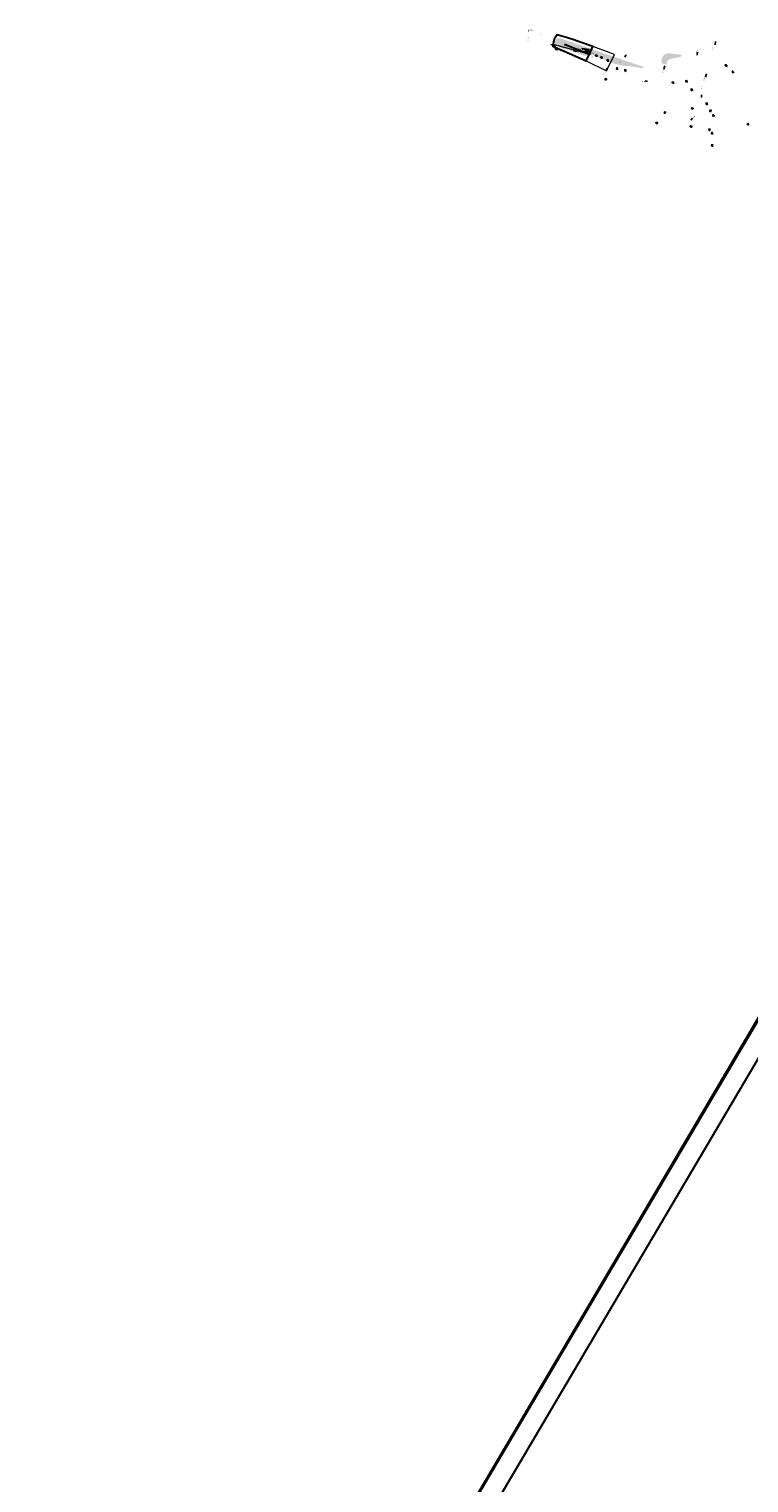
# Model space of a CAD drawing. Extents: x 1160061 to 2574774, y 200346 to 1150371.
# Tile 10 of 123: x 2475139 to 2479896, y 357130 to 366746. Entities that reach past the tile are written whole.
import ezdxf
from ezdxf.enums import TextEntityAlignment as Align

# ---------------------------------------------------------------- set-up
doc = ezdxf.new("R2010")
doc.units = 0
doc.header["$MEASUREMENT"] = 0
doc.linetypes.add('DGN Style 2', pattern=[29.296317, 17.57779, -11.718527])
for name, color, linetype, lineweight in [('Exist Earthen Structure Ditch Cogo Point CELL', 5, 'Continuous', 13), ('Exist Plan Preparation Drainage Arrows Symbol CELL', 5, 'Continuous', 30), ('Exist Plan Preparation Drainage Notes Label', 31, 'Continuous', 30), ('Exist Plan Preparation Watershed Blue', 5, 'Continuous', 30), ('Exist Structure Minor Catch Basin Text', 30, 'Continuous', 13), ('Exist Structure Minor Drop Inlet', 30, 'Continuous', 13), ('Exist Structure Minor Junction Box', 30, 'Continuous', 13), ('Exist Structure Minor Pipes RCP 15 Inch', 30, 'Continuous', 0), ('Exist Structure Minor Pipes RCP 18 Inch', 30, 'Continuous', 0), ('Prop Drainage Structure Box Number Symbol CELL', 9, 'Continuous', 30), ('Prop Drainage Structure Drop Inlet Adjust CELL', 7, 'Continuous', 30), ('Prop Drainage Structure Drop Inlet Adjust Label', 9, 'Continuous', 30), ('Prop Drainage Structure Plot Symbol 20 Scale', 9, 'DGN Style 2', 13), ('Prop Drainage Structure Plot Symbol 50 Scale', 9, 'DGN Style 2', 13), ('Prop Drainage Structure Retain Label', 9, 'Continuous', 30), ('Prop Earthen Structure Ditch Flow Line', 6, 'Rdy Ditch Special Prp', 30), ('Prop Earthen Structure False Cut Ditch Detail CELL', 9, 'Continuous', 30), ('Typical Terminator CELL', 7, 'Continuous', 0)]:
    doc.layers.add(name, color=color, linetype=linetype, lineweight=lineweight)
for name, color, linetype, lineweight, plot in [('Scratch_Level_5', 6, 'Continuous', 0, False), ('Scratch_Level_6', 30, 'Continuous', 0, False), ('Scratch_Level_7', 9, 'Continuous', 0, False)]:
    doc.layers.add(name, color=color, linetype=linetype, lineweight=lineweight, plot=plot)
doc.styles.add('Style-font001', font='font001.shx')
doc.styles.add('Style-GEOMETRICFUTURA_211_M_L', font='GEOMETRICFUTURA_211_M_L.shx')
doc.linetypes.add('Rdy Ditch Special Prp', pattern='A,0.55,-0.2,[22,dgnlstyle-RdylsE.shx,S=0.001111,R=0,X=0,Y=0],-0.2,0.55', length=1.5)
doc.dimstyles.new('erosion_control', dxfattribs={"dimtxt": 4.99999, "dimasz": 9.99998, "dimexe": 2.499995, "dimexo": 2.499995, "dimgap": 2.499995, "dimtad": 0, "dimtih": 1, "dimtoh": 1, "dimzin": 3, "dimdsep": 46, "dimtxsty": 'Style-GEOMETRICFUTURA_211_M_L', "dimcen": 0.09, "dimaunit": 1, "dimadec": 4, "dimazin": 3, "dimtfac": 1, "dimtofl": 0, "dimtmove": 0, "dimatfit": 1, "dimfxl": 1, "dimtzin": 3, "dimlwd": 106, "dimarcsym": 0})

# ---------------------------------------------------------------- blocks, each defined once
blk = doc.blocks.new('TERMINATOR_0.5')
at = {"color": 1, "linetype": 'Continuous', "lineweight": 0}
blk.add_line((0, 0), (-0.992551, -0.12183), dxfattribs=at)
at = {"layer": 'Typical Terminator CELL', "color": 1, "linetype": 'Continuous', "lineweight": 0, "extrusion": (0, 0, -1)}
blk.add_solid([(1.016539, 0.122782), (0, 0), (0.866019, -0.106299), (0.961185, -0.373521)], dxfattribs=at)
blk = doc.blocks.new('PROP DRAINAGE STRUCTURE DROP INLET ADJUST')
at = {"layer": 'Prop Drainage Structure Drop Inlet Adjust CELL', "color": 7, "lineweight": 13}
blk.add_line((0, 1.15627), (0, -1.15627), dxfattribs=at)
at = {"layer": 'Prop Drainage Structure Drop Inlet Adjust CELL', "flags": 128}
for points in [[(-1.75, 1.25), (1.75, 1.25), (1.75, -1.25), (-1.75, -1.25), (-1.75, 1.25)], [(-1.66667, 1.16667), (1.66667, 1.16667), (1.66667, -1.16667), (-1.66667, -1.16667), (-1.66667, 1.16667)], [(0, 1.15627), (0, -1.15627), (-1.65627, -1.15627), (-1.65627, 1.15627), (1.65627, 1.15627), (1.65627, -1.15627), (0, -1.15627)], [(-1.52087, 0.86717), (-1.52087, 1.03387), (-0.125, 1.03387), (-0.125, 0.86717), (-1.52087, 0.86717)], [(-1.52087, 0.60147), (-1.52087, 0.76817), (-0.125, 0.76817), (-0.125, 0.60147), (-1.52087, 0.60147)], [(-1.52087, 0.33577), (-1.52087, 0.50247), (-0.125, 0.50247), (-0.125, 0.33577), (-1.52087, 0.33577)], [(-1.52087, 0.07007), (-1.52087, 0.23677), (-0.125, 0.23677), (-0.125, 0.07007), (-1.52087, 0.07007)], [(0.125, 0.86717), (0.125, 1.03387), (1.52087, 1.03387), (1.52087, 0.86717), (0.125, 0.86717)], [(0.125, 0.60147), (0.125, 0.76817), (1.52087, 0.76817), (1.52087, 0.60147), (0.125, 0.60147)], [(0.125, 0.33577), (0.125, 0.50247), (1.52087, 0.50247), (1.52087, 0.33577), (0.125, 0.33577)], [(0.125, 0.07007), (0.125, 0.23677), (1.52087, 0.23677), (1.52087, 0.07007), (0.125, 0.07007)], [(-1.52087, -0.19563), (-1.52087, -0.02893), (-0.125, -0.02893), (-0.125, -0.19563), (-1.52087, -0.19563)], [(-1.52087, -0.46133), (-1.52087, -0.29463), (-0.125, -0.29463), (-0.125, -0.46133), (-1.52087, -0.46133)], [(-0.125, -0.72703), (-1.52087, -0.72703), (-1.52087, -0.56033), (-0.125, -0.56033), (-0.125, -0.72703)], [(-0.125, -1.03387), (-1.52087, -1.03387), (-1.52087, -0.82603), (-0.125, -0.82603), (-0.125, -1.03387)], [(0.125, -0.19563), (0.125, -0.02893), (1.52087, -0.02893), (1.52087, -0.19563), (0.125, -0.19563)], [(0.125, -0.46133), (0.125, -0.29463), (1.52087, -0.29463), (1.52087, -0.46133), (0.125, -0.46133)], [(1.52087, -0.72703), (0.125, -0.72703), (0.125, -0.56033), (1.52087, -0.56033), (1.52087, -0.72703)], [(1.52087, -1.03387), (0.125, -1.03387), (0.125, -0.82603), (1.52087, -0.82603), (1.52087, -1.03387)]]:
    blk.add_lwpolyline(points, dxfattribs=at)
at = {"layer": 'Prop Drainage Structure Plot Symbol 20 Scale', "extrusion": (0, 0, -1)}
blk.add_solid([(2.00004, 2.00004), (-2.00004, 2.00004), (2.00004, -2.00004), (-2.00004, -2.00004)], dxfattribs=at)
at = {"layer": 'Prop Drainage Structure Plot Symbol 50 Scale', "extrusion": (0, 0, -1)}
blk.add_solid([(3.5, 3.5), (-3.5, 3.5), (3.5, -3.5), (-3.5, -3.5)], dxfattribs=at)
blk = doc.blocks.new('PROP DRAINAGE STRUCTURE BOX NUMBER SYMBOL_39')
at = {"layer": 'Prop Drainage Structure Box Number Symbol CELL', "flags": 128}
blk.add_lwpolyline([(-5.000009, 8.944294), (5.000009, 8.944294), (9.47214, 0), (5.000009, -8.944294), (-5.000009, -8.944294), (-9.47214, 0), (-5.000009, 8.944294)], dxfattribs=at)
at = {"layer": 'Prop Drainage Structure Box Number Symbol CELL', "insert": (0.249251, -0.827124), "char_height": 4.99999, "attachment_point": 5, "line_spacing_factor": 0.6, "style": 'Style-GEOMETRICFUTURA_211_M_L'}
blk.add_mtext('\\T1.051;0400', dxfattribs=at)
blk = doc.blocks.new('EXIST EARTHEN STRUCTURE DITCH COGO POINT_27')
at = {"layer": 'Exist Earthen Structure Ditch Cogo Point CELL'}
for p, q in [((-0.06, 0), (0.06, 0)), ((0, -0.06), (0, 0.06))]:
    blk.add_line(p, q, dxfattribs=at)
blk.add_circle((0, 0), 0.04, dxfattribs=at)
blk.add_point((0, 0), dxfattribs=at)
blk = doc.blocks.new('EXIST PLAN PREPARATION DRAINAGE ARROWS SYMBOL_133')
at = {"layer": 'Exist Plan Preparation Drainage Arrows Symbol CELL'}
for p, q in [((-3.867991, 1.499997), (6.131989, 1.499997)), ((-3.867991, -1.499997), (6.131989, -1.499997))]:
    blk.add_line(p, q, dxfattribs=at)
at = {"layer": 'Exist Plan Preparation Drainage Arrows Symbol CELL', "flags": 128}
blk.add_lwpolyline([(0, 3.965233), (-6.867985, 0), (0, -3.965233)], dxfattribs=at)
blk = doc.blocks.new('EXIST PLAN PREPARATION DRAINAGE ARROWS SYMBOL_134')
at = {"layer": 'Exist Plan Preparation Drainage Arrows Symbol CELL'}
for p, q in [((-3.867991, 1.499997), (6.131989, 1.499997)), ((-3.867991, -1.499997), (6.131989, -1.499997))]:
    blk.add_line(p, q, dxfattribs=at)
at = {"layer": 'Exist Plan Preparation Drainage Arrows Symbol CELL', "flags": 128}
blk.add_lwpolyline([(0, 3.965233), (-6.867985, 0), (0, -3.965233)], dxfattribs=at)
blk = doc.blocks.new('EXIST PLAN PREPARATION DRAINAGE ARROWS SYMBOL_135')
at = {"layer": 'Exist Plan Preparation Drainage Arrows Symbol CELL'}
for p, q in [((-3.867991, 1.499997), (6.131989, 1.499997)), ((-3.867991, -1.499997), (6.131989, -1.499997))]:
    blk.add_line(p, q, dxfattribs=at)
at = {"layer": 'Exist Plan Preparation Drainage Arrows Symbol CELL', "flags": 128}
blk.add_lwpolyline([(0, 3.965233), (-6.867985, 0), (0, -3.965233)], dxfattribs=at)
blk = doc.blocks.new('EXIST PLAN PREPARATION DRAINAGE ARROWS SYMBOL_136')
at = {"layer": 'Exist Plan Preparation Drainage Arrows Symbol CELL'}
for p, q in [((-3.867991, 1.499997), (6.131989, 1.499997)), ((-3.867991, -1.499997), (6.131989, -1.499997))]:
    blk.add_line(p, q, dxfattribs=at)
at = {"layer": 'Exist Plan Preparation Drainage Arrows Symbol CELL', "flags": 128}
blk.add_lwpolyline([(0, 3.965233), (-6.867985, 0), (0, -3.965233)], dxfattribs=at)
blk = doc.blocks.new('EXIST PLAN PREPARATION DRAINAGE ARROWS SYMBOL_137')
at = {"layer": 'Exist Plan Preparation Drainage Arrows Symbol CELL'}
for p, q in [((-3.867991, 1.499997), (6.131989, 1.499997)), ((-3.867991, -1.499997), (6.131989, -1.499997))]:
    blk.add_line(p, q, dxfattribs=at)
at = {"layer": 'Exist Plan Preparation Drainage Arrows Symbol CELL', "flags": 128}
blk.add_lwpolyline([(0, 3.965233), (-6.867985, 0), (0, -3.965233)], dxfattribs=at)
blk = doc.blocks.new('EXIST PLAN PREPARATION DRAINAGE ARROWS SYMBOL_138')
at = {"layer": 'Exist Plan Preparation Drainage Arrows Symbol CELL'}
for p, q in [((-3.867991, 1.499997), (6.131989, 1.499997)), ((-3.867991, -1.499997), (6.131989, -1.499997))]:
    blk.add_line(p, q, dxfattribs=at)
at = {"layer": 'Exist Plan Preparation Drainage Arrows Symbol CELL', "flags": 128}
blk.add_lwpolyline([(0, 3.965233), (-6.867985, 0), (0, -3.965233)], dxfattribs=at)
blk = doc.blocks.new('EXIST PLAN PREPARATION DRAINAGE ARROWS SYMBOL_139')
at = {"layer": 'Exist Plan Preparation Drainage Arrows Symbol CELL'}
for p, q in [((-3.867991, 1.499997), (6.131989, 1.499997)), ((-3.867991, -1.499997), (6.131989, -1.499997))]:
    blk.add_line(p, q, dxfattribs=at)
at = {"layer": 'Exist Plan Preparation Drainage Arrows Symbol CELL', "flags": 128}
blk.add_lwpolyline([(0, 3.965233), (-6.867985, 0), (0, -3.965233)], dxfattribs=at)
blk = doc.blocks.new('EXIST PLAN PREPARATION DRAINAGE ARROWS SYMBOL_140')
at = {"layer": 'Exist Plan Preparation Drainage Arrows Symbol CELL'}
for p, q in [((-3.867991, 1.499997), (6.131989, 1.499997)), ((-3.867991, -1.499997), (6.131989, -1.499997))]:
    blk.add_line(p, q, dxfattribs=at)
at = {"layer": 'Exist Plan Preparation Drainage Arrows Symbol CELL', "flags": 128}
blk.add_lwpolyline([(0, 3.965233), (-6.867985, 0), (0, -3.965233)], dxfattribs=at)
blk = doc.blocks.new('EXIST PLAN PREPARATION DRAINAGE ARROWS SYMBOL_141')
at = {"layer": 'Exist Plan Preparation Drainage Arrows Symbol CELL'}
for p, q in [((-3.867991, 1.499997), (6.131989, 1.499997)), ((-3.867991, -1.499997), (6.131989, -1.499997))]:
    blk.add_line(p, q, dxfattribs=at)
at = {"layer": 'Exist Plan Preparation Drainage Arrows Symbol CELL', "flags": 128}
blk.add_lwpolyline([(0, 3.965233), (-6.867985, 0), (0, -3.965233)], dxfattribs=at)
blk = doc.blocks.new('EXIST PLAN PREPARATION DRAINAGE ARROWS SYMBOL_142')
at = {"layer": 'Exist Plan Preparation Drainage Arrows Symbol CELL'}
for p, q in [((-3.867991, 1.499997), (6.131989, 1.499997)), ((-3.867991, -1.499997), (6.131989, -1.499997))]:
    blk.add_line(p, q, dxfattribs=at)
at = {"layer": 'Exist Plan Preparation Drainage Arrows Symbol CELL', "flags": 128}
blk.add_lwpolyline([(0, 3.965233), (-6.867985, 0), (0, -3.965233)], dxfattribs=at)
blk = doc.blocks.new('EXIST PLAN PREPARATION DRAINAGE ARROWS SYMBOL_224')
at = {"layer": 'Exist Plan Preparation Drainage Arrows Symbol CELL'}
for p, q in [((-3.867991, 1.499997), (6.131989, 1.499997)), ((-3.867991, -1.499997), (6.131989, -1.499997))]:
    blk.add_line(p, q, dxfattribs=at)
at = {"layer": 'Exist Plan Preparation Drainage Arrows Symbol CELL', "flags": 128}
blk.add_lwpolyline([(0, 3.965233), (-6.867985, 0), (0, -3.965233)], dxfattribs=at)
blk = doc.blocks.new('EXIST PLAN PREPARATION DRAINAGE ARROWS SYMBOL_225')
at = {"layer": 'Exist Plan Preparation Drainage Arrows Symbol CELL'}
for p, q in [((-3.867991, 1.499997), (6.131989, 1.499997)), ((-3.867991, -1.499997), (6.131989, -1.499997))]:
    blk.add_line(p, q, dxfattribs=at)
at = {"layer": 'Exist Plan Preparation Drainage Arrows Symbol CELL', "flags": 128}
blk.add_lwpolyline([(0, 3.965233), (-6.867985, 0), (0, -3.965233)], dxfattribs=at)
blk = doc.blocks.new('EXIST PLAN PREPARATION DRAINAGE ARROWS SYMBOL_226')
at = {"layer": 'Exist Plan Preparation Drainage Arrows Symbol CELL'}
for p, q in [((-3.867991, 1.499997), (6.131989, 1.499997)), ((-3.867991, -1.499997), (6.131989, -1.499997))]:
    blk.add_line(p, q, dxfattribs=at)
at = {"layer": 'Exist Plan Preparation Drainage Arrows Symbol CELL', "flags": 128}
blk.add_lwpolyline([(0, 3.965233), (-6.867985, 0), (0, -3.965233)], dxfattribs=at)
blk = doc.blocks.new('EXIST PLAN PREPARATION DRAINAGE ARROWS SYMBOL_227')
at = {"layer": 'Exist Plan Preparation Drainage Arrows Symbol CELL'}
for p, q in [((-3.867991, 1.499997), (6.131989, 1.499997)), ((-3.867991, -1.499997), (6.131989, -1.499997))]:
    blk.add_line(p, q, dxfattribs=at)
at = {"layer": 'Exist Plan Preparation Drainage Arrows Symbol CELL', "flags": 128}
blk.add_lwpolyline([(0, 3.965233), (-6.867985, 0), (0, -3.965233)], dxfattribs=at)
blk = doc.blocks.new('EXIST PLAN PREPARATION DRAINAGE ARROWS SYMBOL_228')
at = {"layer": 'Exist Plan Preparation Drainage Arrows Symbol CELL'}
for p, q in [((-3.867991, 1.499997), (6.131989, 1.499997)), ((-3.867991, -1.499997), (6.131989, -1.499997))]:
    blk.add_line(p, q, dxfattribs=at)
at = {"layer": 'Exist Plan Preparation Drainage Arrows Symbol CELL', "flags": 128}
blk.add_lwpolyline([(0, 3.965233), (-6.867985, 0), (0, -3.965233)], dxfattribs=at)
blk = doc.blocks.new('EXIST PLAN PREPARATION DRAINAGE ARROWS SYMBOL_232')
at = {"layer": 'Exist Plan Preparation Drainage Arrows Symbol CELL'}
for p, q in [((-3.867991, 1.499997), (6.131989, 1.499997)), ((-3.867991, -1.499997), (6.131989, -1.499997))]:
    blk.add_line(p, q, dxfattribs=at)
at = {"layer": 'Exist Plan Preparation Drainage Arrows Symbol CELL', "flags": 128}
blk.add_lwpolyline([(0, 3.965233), (-6.867985, 0), (0, -3.965233)], dxfattribs=at)
blk = doc.blocks.new('EXIST PLAN PREPARATION DRAINAGE ARROWS SYMBOL_233')
at = {"layer": 'Exist Plan Preparation Drainage Arrows Symbol CELL'}
for p, q in [((-3.867991, 1.499997), (6.131989, 1.499997)), ((-3.867991, -1.499997), (6.131989, -1.499997))]:
    blk.add_line(p, q, dxfattribs=at)
at = {"layer": 'Exist Plan Preparation Drainage Arrows Symbol CELL', "flags": 128}
blk.add_lwpolyline([(0, 3.965233), (-6.867985, 0), (0, -3.965233)], dxfattribs=at)
blk = doc.blocks.new('EXIST PLAN PREPARATION DRAINAGE ARROWS SYMBOL_234')
at = {"layer": 'Exist Plan Preparation Drainage Arrows Symbol CELL'}
for p, q in [((-3.867991, 1.499997), (6.131989, 1.499997)), ((-3.867991, -1.499997), (6.131989, -1.499997))]:
    blk.add_line(p, q, dxfattribs=at)
at = {"layer": 'Exist Plan Preparation Drainage Arrows Symbol CELL', "flags": 128}
blk.add_lwpolyline([(0, 3.965233), (-6.867985, 0), (0, -3.965233)], dxfattribs=at)
blk = doc.blocks.new('EXIST PLAN PREPARATION DRAINAGE ARROWS SYMBOL_235')
at = {"layer": 'Exist Plan Preparation Drainage Arrows Symbol CELL'}
for p, q in [((-3.867991, 1.499997), (6.131989, 1.499997)), ((-3.867991, -1.499997), (6.131989, -1.499997))]:
    blk.add_line(p, q, dxfattribs=at)
at = {"layer": 'Exist Plan Preparation Drainage Arrows Symbol CELL', "flags": 128}
blk.add_lwpolyline([(0, 3.965233), (-6.867985, 0), (0, -3.965233)], dxfattribs=at)
blk = doc.blocks.new('EXIST PLAN PREPARATION DRAINAGE ARROWS SYMBOL_236')
at = {"layer": 'Exist Plan Preparation Drainage Arrows Symbol CELL'}
for p, q in [((-3.867991, 1.499997), (6.131989, 1.499997)), ((-3.867991, -1.499997), (6.131989, -1.499997))]:
    blk.add_line(p, q, dxfattribs=at)
at = {"layer": 'Exist Plan Preparation Drainage Arrows Symbol CELL', "flags": 128}
blk.add_lwpolyline([(0, 3.965233), (-6.867985, 0), (0, -3.965233)], dxfattribs=at)
blk = doc.blocks.new('EXIST PLAN PREPARATION DRAINAGE ARROWS SYMBOL_237')
at = {"layer": 'Exist Plan Preparation Drainage Arrows Symbol CELL'}
for p, q in [((-3.867991, 1.499997), (6.131989, 1.499997)), ((-3.867991, -1.499997), (6.131989, -1.499997))]:
    blk.add_line(p, q, dxfattribs=at)
at = {"layer": 'Exist Plan Preparation Drainage Arrows Symbol CELL', "flags": 128}
blk.add_lwpolyline([(0, 3.965233), (-6.867985, 0), (0, -3.965233)], dxfattribs=at)
blk = doc.blocks.new('EXIST PLAN PREPARATION DRAINAGE ARROWS SYMBOL_238')
at = {"layer": 'Exist Plan Preparation Drainage Arrows Symbol CELL'}
for p, q in [((-3.867991, 1.499997), (6.131989, 1.499997)), ((-3.867991, -1.499997), (6.131989, -1.499997))]:
    blk.add_line(p, q, dxfattribs=at)
at = {"layer": 'Exist Plan Preparation Drainage Arrows Symbol CELL', "flags": 128}
blk.add_lwpolyline([(0, 3.965233), (-6.867985, 0), (0, -3.965233)], dxfattribs=at)
blk = doc.blocks.new('PROP DRAINAGE STRUCTURE BOX NUMBER SYMBOL_294')
at = {"layer": 'Scratch_Level_7', "lineweight": 30, "flags": 128}
blk.add_lwpolyline([(-5.000009, 8.944294), (5.000009, 8.944294), (9.47214, 0), (5.000009, -8.944294), (-5.000009, -8.944294), (-9.47214, 0), (-5.000009, 8.944294)], dxfattribs=at)
at = {"layer": 'Scratch_Level_7', "lineweight": 30, "insert": (0.340918, -0.827124), "char_height": 4.99999, "attachment_point": 5, "line_spacing_factor": 0.6, "style": 'Style-GEOMETRICFUTURA_211_M_L'}
blk.add_mtext('\\T1.051;0407', dxfattribs=at)
blk = doc.blocks.new('PROP EARTHEN STRUCTURE FALSE CUT DITCH DETAIL')
at = {"layer": 'Prop Earthen Structure False Cut Ditch Detail CELL', "lineweight": 13, "annotation_type": 0, "has_hookline": 1, "hookline_direction": 0, "horizontal_direction": (0.992551, -0.12183, 0)}
for points, text_width in [([(14.88747, 25.09995), (-71875.067361, -165309.807514), (-71870.104615, -165310.416661)], 36.795381), ([(13.249973, 39.012422), (-71867.418185, -165269.971056), (-71862.45544, -165270.580203)], 31.049938), ([(166.29736, 51.689243), (-71718.288648, -165324.802677), (-71713.325903, -165325.411823)], 21.357533)]:
    blk.add_leader(points, dimstyle='erosion_control', override={"dimasz": 4.99999, "dimldrblk": 'TERMINATOR_0.5', "dimlwd": -2}, dxfattribs=dict(at, text_width=text_width))

msp = doc.modelspace()

# ---------------------------------------------------------------- hatches: boundary and pattern name
at = {"layer": 'Scratch_Level_6'}
for points in [[(2479192, 366487.2), (2479106.5, 366502.1), (2479066.2, 366503.6), (2479000.6, 366518.5), (2478867.5, 366574.9), (2478807.8, 366570.1), (2478676.8, 366619.9), (2478645.1, 366624.3), (2478621.2, 366644.3), (2478611.9, 366655.7), (2478616.5, 366673.2), (2478625.2, 366684.3), (2478649.4, 366685.7), (2478850.4, 366616.3), (2479051.5, 366546.9), (2479203.2, 366494.6)], [(2479352.2, 366511.9), (2479322.3, 366518.5), (2479317, 366534.8), (2479321, 366555.7), (2479334.9, 366577), (2479361.9, 366586.8), (2479453.9, 366576.5), (2479444.8, 366562.5), (2479377.3, 366549.3), (2479355.1, 366535.4)]]:
    msp.add_hatch(color=256, dxfattribs=at).paths.add_polyline_path(points)

# ---------------------------------------------------------------- linework, layer by layer
at = {"layer": 'Exist Plan Preparation Drainage Notes Label'}
msp.add_line((2478790.7, 366618.2), (2478842.2, 366611.9), dxfattribs=at)
at = {"layer": 'Exist Plan Preparation Watershed Blue', "flags": 128}
msp.add_lwpolyline([(2478841.8, 366579.9), (2478864.7, 366631.1), (2478781.4, 366660.7), (2478738.6, 366674.5), (2478697.4, 366687.9), (2478666.4, 366697.3), (2478629.7, 366707.9), (2478609.7, 366679.4), (2478601.1, 366640.6), (2478599.6, 366634), (2478821.3, 366535.7), (2478841.8, 366579.9)], close=True, dxfattribs=at)
at = {"layer": 'Exist Structure Minor Drop Inlet', "flags": 128}
for points in [[(2478439.4, 366735), (2478441, 366735.2), (2478441.1, 366734.1), (2478439.5, 366734), (2478439.4, 366735)], [(2478840.4, 366579.6), (2478842, 366579.8), (2478842, 366578.7), (2478840.4, 366578.6), (2478840.4, 366579.6)]]:
    msp.add_lwpolyline(points, close=True, dxfattribs=at)
at = {"layer": 'Exist Structure Minor Junction Box', "flags": 128}
msp.add_lwpolyline([(2478610.4, 366641.7), (2478609.9, 366640.2), (2478608.6, 366640.7), (2478609.1, 366642.1), (2478610.4, 366641.7)], close=True, dxfattribs=at)
at = {"layer": 'Exist Structure Minor Pipes RCP 15 Inch'}
msp.add_line((2478839.6, 366579.7), (2478610, 366641.2), dxfattribs=at)
at = {"layer": 'Prop Earthen Structure Ditch Flow Line', "ltscale": 34.596932}
msp.add_line((2478677.5, 366647), (2478840.5, 366579.5), dxfattribs=at)
at = {"layer": 'Scratch_Level_5', "flags": 128}
msp.add_lwpolyline([(2478864.7, 366631.1), (2478841.8, 366579.9), (2478821.3, 366535.7), (2478954.4, 366470.3), (2479007.8, 366579), (2478984, 366587.7), (2478961.8, 366595.8), (2478930.6, 366607.2), (2478907.2, 366615.7), (2478882.6, 366624.7), (2478864.7, 366631.1)], close=True, dxfattribs=at)

# ---------------------------------------------------------------- block references
at = {"layer": 'Exist Earthen Structure Ditch Cogo Point CELL', "xscale": 75, "yscale": 75, "zscale": 75, "rotation": 350.238546}
msp.add_blockref('EXIST EARTHEN STRUCTURE DITCH COGO POINT_27', (2478609.7, 366641), dxfattribs=at)
at = {"layer": 'Exist Plan Preparation Drainage Arrows Symbol CELL'}
for name, p, rotation in [('EXIST PLAN PREPARATION DRAINAGE ARROWS SYMBOL_137', (2478888.9, 366570), 353.002296), ('EXIST PLAN PREPARATION DRAINAGE ARROWS SYMBOL_138', (2478920, 366559.6), 150.382431), ('EXIST PLAN PREPARATION DRAINAGE ARROWS SYMBOL_136', (2478962, 366539.9), 140.467229), ('EXIST PLAN PREPARATION DRAINAGE ARROWS SYMBOL_238', (2479023.7, 366482.8), 263.002296), ('EXIST PLAN PREPARATION DRAINAGE ARROWS SYMBOL_135', (2479079.7, 366472.1), 310.084861), ('EXIST PLAN PREPARATION DRAINAGE ARROWS SYMBOL_133', (2479746.2, 366504.3), 339.13261), ('EXIST PLAN PREPARATION DRAINAGE ARROWS SYMBOL_139', (2478951.6, 366416.2), 29.872194), ('EXIST PLAN PREPARATION DRAINAGE ARROWS SYMBOL_142', (2479395.9, 366392.2), 353.002296), ('EXIST PLAN PREPARATION DRAINAGE ARROWS SYMBOL_141', (2479485.8, 366402.2), 21.414958), ('EXIST PLAN PREPARATION DRAINAGE ARROWS SYMBOL_134', (2479790.2, 366460.6), 290.257625), ('EXIST PLAN PREPARATION DRAINAGE ARROWS SYMBOL_140', (2479518.5, 366343.1), 301.213322), ('EXIST PLAN PREPARATION DRAINAGE ARROWS SYMBOL_235', (2479341.7, 366196.2), 62.404122), ('EXIST PLAN PREPARATION DRAINAGE ARROWS SYMBOL_225', (2479521.3, 366221.2), 173.002296), ('EXIST PLAN PREPARATION DRAINAGE ARROWS SYMBOL_224', (2479617.3, 366254.6), 98.654606), ('EXIST PLAN PREPARATION DRAINAGE ARROWS SYMBOL_226', (2479643.4, 366207.6), 29.93905), ('EXIST PLAN PREPARATION DRAINAGE ARROWS SYMBOL_237', (2479287.9, 366125.7), 353.002296), ('EXIST PLAN PREPARATION DRAINAGE ARROWS SYMBOL_236', (2479515.4, 366101.7), 353.002296), ('EXIST PLAN PREPARATION DRAINAGE ARROWS SYMBOL_232', (2479635.7, 366082.6), 70.959721), ('EXIST PLAN PREPARATION DRAINAGE ARROWS SYMBOL_227', (2479662.6, 366174), 331.696513), ('EXIST PLAN PREPARATION DRAINAGE ARROWS SYMBOL_228', (2479888.3, 366115.7), 249.794368), ('EXIST PLAN PREPARATION DRAINAGE ARROWS SYMBOL_233', (2479651.6, 366056), 263.002296), ('EXIST PLAN PREPARATION DRAINAGE ARROWS SYMBOL_234', (2479653.4, 365979.9), 83.002296)]:
    msp.add_blockref(name, p, dxfattribs=dict(at, rotation=rotation))
at = {"layer": 'Prop Drainage Structure Box Number Symbol CELL', "rotation": 353.002296}
msp.add_blockref('PROP DRAINAGE STRUCTURE BOX NUMBER SYMBOL_39', (2478824.8, 366600.3), dxfattribs=at)
at = {"layer": 'Prop Drainage Structure Plot Symbol 20 Scale', "rotation": 337.0569}
msp.add_blockref('PROP DRAINAGE STRUCTURE DROP INLET ADJUST', (2478841.2, 366579.1), dxfattribs=at)
at = {"layer": 'Prop Earthen Structure False Cut Ditch Detail CELL', "rotation": 353.002296}
msp.add_blockref('PROP EARTHEN STRUCTURE FALSE CUT DITCH DETAIL', (2482470.5, 364468.6), dxfattribs=at)
at = {"layer": 'Scratch_Level_7', "lineweight": 30, "rotation": 353.002296}
msp.add_blockref('PROP DRAINAGE STRUCTURE BOX NUMBER SYMBOL_294', (2478826.6, 366600), dxfattribs=at)

# ---------------------------------------------------------------- texts
at = {"layer": 'Exist Earthen Structure Ditch Cogo Point CELL', "insert": (2478595.6, 366640.5), "char_height": 5, "attachment_point": 1, "rotation": 350.23852, "line_spacing_factor": 0.786545, "style": 'Style-GEOMETRICFUTURA_211_M_L'}
msp.add_mtext('MH TOP \\P24.19', dxfattribs=at)
at = {"layer": 'Exist Plan Preparation Drainage Notes Label', "style": 'Style-GEOMETRICFUTURA_211_M_L'}
msp.add_text("7.5' DEEP", height=5, rotation=354.64616, dxfattribs=at).set_placement((2478643.5, 366603.8), align=Align.TOP_LEFT)
at = {"layer": 'Exist Plan Preparation Drainage Notes Label', "insert": (2478635.4, 366609.6), "char_height": 5.062, "attachment_point": 4, "rotation": 353.00227, "line_spacing_factor": 0.97037, "style": 'Style-GEOMETRICFUTURA_211_M_L'}
msp.add_mtext('EXIST. SYSTEM', dxfattribs=at)
at = {"layer": 'Exist Structure Minor Catch Basin Text', "style": 'Style-font001'}
msp.add_text('DI', height=4, rotation=353.0023, dxfattribs=at).set_placement((2478839.5, 366586.2), align=Align.MIDDLE_CENTER)
at = {"layer": 'Exist Structure Minor Drop Inlet', "style": 'Style-font001'}
msp.add_text('DI', height=4, rotation=353.0023, dxfattribs=at).set_placement((2478438.6, 366739.3), align=Align.MIDDLE_CENTER)
at = {"layer": 'Exist Structure Minor Drop Inlet', "char_height": 4, "attachment_point": 5, "rotation": 353.00227, "line_spacing_factor": 0.751181, "style": 'Style-font001'}
for s, insert in [('TOP=22.49\\PINV.=18.39', (2478457.7, 366739.8)), ('TOP=19.3\\PINV.=17.23', (2478858.8, 366585.7))]:
    msp.add_mtext(s, dxfattribs=dict(at, insert=insert))
at = {"layer": 'Exist Structure Minor Pipes RCP 18 Inch', "style": 'Style-font001'}
for rotation, p in [(340.98151, (2478514.8, 366709.6)), (52.50962, (2479079.9, 366571.6))]:
    msp.add_text('15" RCP', height=4, rotation=rotation, dxfattribs=at).set_placement(p, align=Align.CENTER)
for s, rotation, p in [('15" RCP', 345.00583, (2478673.3, 366619.4)), ('18" RCP', 60.40697, (2478958.9, 366471.2))]:
    msp.add_text(s, height=4, rotation=rotation, dxfattribs=at).set_placement(p, align=Align.MIDDLE_CENTER)
at = {"layer": 'Prop Drainage Structure Drop Inlet Adjust Label', "style": 'Style-GEOMETRICFUTURA_211_M_L'}
msp.add_text('Adj. DI', height=5, rotation=353.0023, dxfattribs=at).set_placement((2478854.7, 366563.1), align=Align.MIDDLE_CENTER)
at = {"layer": 'Prop Drainage Structure Retain Label', "style": 'Style-GEOMETRICFUTURA_211_M_L'}
for rotation, p in [(84.56317, (2478438.9, 366682.5)), (344.81228, (2478700.6, 366618.8)), (80.74558, (2479554.2, 366590.8)), (80.74558, (2479659, 366618.7)), (52.50962, (2479049.8, 366532.4)), (75.6043, (2479331.3, 366467.9)), (60.40697, (2478945.1, 366454.7)), (342.99566, (2479200.8, 366396.5)), (69.71698, (2479602, 366413.9)), (269.93221, (2479579.3, 366352.8)), (50.6706, (2479531.2, 366159.4))]:
    msp.add_text('RETAIN', height=5, rotation=rotation, dxfattribs=at).set_placement(p, align=Align.CENTER)
at = {"layer": 'Prop Earthen Structure Ditch Flow Line', "insert": (2478790.3, 366614.1), "char_height": 5, "attachment_point": 5, "rotation": 353.00227, "line_spacing_factor": 0.786545, "style": 'Style-GEOMETRICFUTURA_211_M_L'}
msp.add_mtext('\\T1.057;SP. CUT DITCH\\PSEE DETAIL A', dxfattribs=at)

# ---------------------------------------------------------------- leaders
at = {"layer": 'Exist Plan Preparation Drainage Notes Label'}
for points in [[(2479672.9, 366641.7), (2479675.6, 366663.5)], [(2478586.6, 366644.8), (2478606.7, 366642.3)], [(2478609.3, 366639.8), (2478620.8, 366611.4), (2478632.9, 366609.9)], [(2478737.7, 366603.6), (2478760.4, 366598.1)], [(2479075.6, 366560.9), (2479085.3, 366575.1)], [(2479552.9, 366574.6), (2479555.2, 366593.5)], [(2478952.3, 366476), (2478959.2, 366487.7)], [(2479334.3, 366481.6), (2479340.4, 366503.2)], [(2479210.5, 366403.1), (2479224.6, 366399.2)], [(2479609.1, 366428), (2479616.2, 366449.4)], [(2479583.1, 366294.6), (2479583, 366312)], [(2479512.1, 366144.3), (2479522.9, 366157.7)]]:
    msp.add_leader(points, dimstyle='erosion_control', override={"dimtxt": 5, "dimasz": 5, "dimgap": 0, "dimlwd": -2}, dxfattribs=at)

doc.saveas('drawing.dxf')
